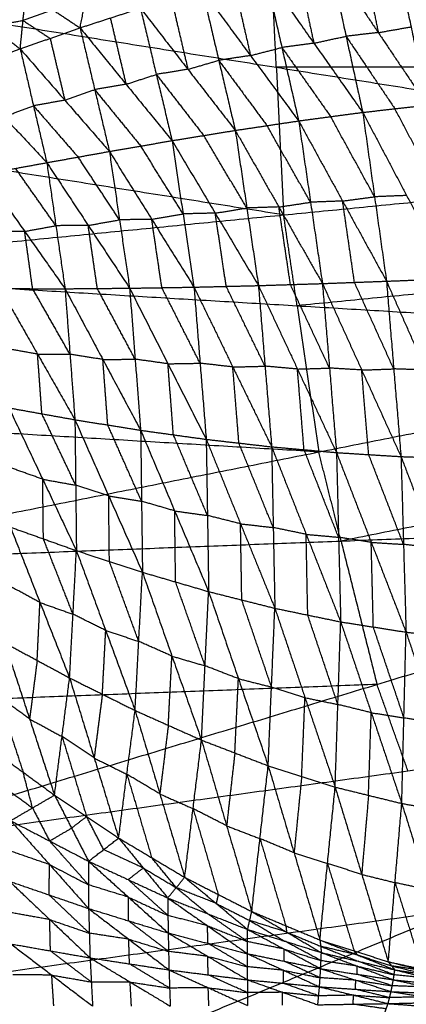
# Model space of a CAD drawing. Header units: millimetres. Extents: x -106 to 110, y -96 to 120.
# Tile 201 of 256: x -36.56 to -31.05, y -2.7 to 11.33. Entities that reach past the tile are written whole.
import ezdxf

# ---------------------------------------------------------------- set-up
doc = ezdxf.new("R2010")
doc.units = ezdxf.units.MM
doc.header["$MEASUREMENT"] = 0
doc.layers.add('Default', color=7, linetype='Continuous', true_color=0x000000)

msp = doc.modelspace()

# ---------------------------------------------------------------- linework, layer by layer
at = {"layer": 'Default'}
for points in [[(-31.682, 12.258, 0.039), (-31.567, 11.7, -0.413), (-31.452, 11.143, -0.864)], [(-31.216, 12.339, 0.037), (-30.986, 11.225, -0.865), (-30.757, 10.11, -1.768)], [(-31.216, 12.339, 0.037), (-30.523, 11.267, -0.887), (-29.83, 10.194, -1.811)], [(-32.606, 12.076, 0.042), (-32.488, 11.534, -0.396), (-32.37, 10.992, -0.834)], [(-32.148, 12.176, 0.04), (-31.912, 11.091, -0.836), (-31.675, 10.007, -1.712)], [(-32.148, 12.176, 0.04), (-31.452, 11.143, -0.864), (-30.757, 10.11, -1.768)], [(-41.102, 11.955, 3.809), (-32.905, 10.649, 3.779), (-24.707, 9.343, 3.749)], [(-33.065, 11.977, 0.043), (-32.826, 10.931, -0.799), (-32.587, 9.885, -1.642)], [(-33.065, 11.977, 0.043), (-32.37, 10.992, -0.834), (-31.675, 10.007, -1.712)], [(-32.905, 10.649, 3.779), (-32.937, 11.302, 3.779), (-32.969, 11.955, 3.779)], [(-35.701, 11.211, 0.054), (-35.635, 11.54, -0.217), (-35.568, 11.868, -0.487)], [(-33.512, 11.862, 0.045), (-33.393, 11.339, -0.376), (-33.273, 10.816, -0.798)], [(-36.554, 10.911, 0.057), (-36.513, 11.316, -0.269), (-36.472, 11.72, -0.595)], [(-36.472, 11.72, -0.595), (-36.087, 11.466, -0.271), (-35.701, 11.211, 0.054)], [(-33.96, 11.747, 0.047), (-33.725, 10.748, -0.756), (-33.49, 9.75, -1.558)], [(-33.96, 11.747, 0.047), (-33.273, 10.816, -0.798), (-32.587, 9.885, -1.642)], [(-37.395, 11.563, -0.709), (-36.974, 11.237, -0.326), (-36.554, 10.911, 0.057)], [(-34.4, 11.619, 0.048), (-34.282, 11.119, -0.353), (-34.165, 10.62, -0.754)], [(-36.087, 11.466, -0.271), (-36.3, 11.391, -0.27), (-36.513, 11.316, -0.269)], [(-35.701, 11.211, 0.054), (-35.27, 11.351, 0.052), (-34.84, 11.49, 0.05)], [(-34.84, 11.49, 0.05), (-34.615, 10.547, -0.706), (-34.39, 9.604, -1.462)], [(-34.84, 11.49, 0.05), (-34.165, 10.62, -0.754), (-33.49, 9.75, -1.558)], [(-36.974, 11.237, -0.326), (-36.744, 11.276, -0.297), (-36.513, 11.316, -0.269)], [(-36.513, 11.316, -0.269), (-36.32, 11.188, -0.107), (-36.127, 11.061, 0.055)], [(-35.27, 11.351, 0.052), (-35.158, 10.879, -0.326), (-35.046, 10.407, -0.704)], [(-31.452, 11.143, -0.864), (-31.219, 11.184, -0.865), (-30.986, 11.225, -0.865)], [(-36.554, 10.911, 0.057), (-36.127, 11.061, 0.055), (-35.701, 11.211, 0.054)], [(-35.701, 11.211, 0.054), (-35.492, 10.33, -0.651), (-35.283, 9.45, -1.356)], [(-35.701, 11.211, 0.054), (-35.046, 10.407, -0.704), (-34.39, 9.604, -1.462)], [(-32.37, 10.992, -0.834), (-32.141, 11.041, -0.835), (-31.912, 11.091, -0.836)], [(-31.452, 11.143, -0.864), (-31.682, 11.117, -0.85), (-31.912, 11.091, -0.836)], [(-31.912, 11.091, -0.836), (-31.564, 10.575, -1.288), (-31.216, 10.058, -1.74)], [(-36.127, 11.061, 0.055), (-36.023, 10.621, -0.297), (-35.918, 10.18, -0.65)], [(-32.37, 10.992, -0.834), (-32.598, 10.961, -0.817), (-32.826, 10.931, -0.799)], [(-37.394, 10.598, 0.061), (-36.974, 10.754, 0.059), (-36.554, 10.911, 0.057)], [(-36.554, 10.911, 0.057), (-36.364, 10.1, -0.593), (-36.175, 9.29, -1.244)], [(-36.554, 10.911, 0.057), (-35.918, 10.18, -0.65), (-35.283, 9.45, -1.356)], [(-33.273, 10.816, -0.798), (-33.499, 10.782, -0.777), (-33.725, 10.748, -0.756)], [(-33.273, 10.816, -0.798), (-33.049, 10.873, -0.798), (-32.826, 10.931, -0.799)], [(-32.826, 10.931, -0.799), (-32.478, 10.438, -1.238), (-32.131, 9.946, -1.677)], [(-34.165, 10.62, -0.754), (-33.945, 10.684, -0.755), (-33.725, 10.748, -0.756)], [(-33.725, 10.748, -0.756), (-33.381, 10.283, -1.178), (-33.038, 9.817, -1.6)], [(-37.394, 10.598, 0.061), (-36.785, 9.944, -0.591), (-36.175, 9.29, -1.244)], [(-35.046, 10.407, -0.704), (-34.83, 10.477, -0.705), (-34.615, 10.547, -0.706)], [(-34.165, 10.62, -0.754), (-34.39, 10.583, -0.73), (-34.615, 10.547, -0.706)], [(-34.615, 10.547, -0.706), (-34.277, 10.112, -1.108), (-33.94, 9.677, -1.51)], [(-24.772, 10.649, 3.749), (-28.838, 10.649, 3.764), (-32.905, 10.649, 3.779)], [(-32.905, 10.649, 3.779), (-32.853, 9.597, 3.779), (-32.801, 8.546, 3.779)], [(-35.046, 10.407, -0.704), (-35.269, 10.369, -0.678), (-35.492, 10.33, -0.651)], [(-35.918, 10.18, -0.65), (-35.705, 10.255, -0.65), (-35.492, 10.33, -0.651)], [(-35.492, 10.33, -0.651), (-35.164, 9.928, -1.03), (-34.836, 9.527, -1.409)], [(-36.785, 9.944, -0.591), (-36.574, 10.022, -0.592), (-36.364, 10.1, -0.593)], [(-35.918, 10.18, -0.65), (-36.141, 10.14, -0.621), (-36.364, 10.1, -0.593)], [(-36.364, 10.1, -0.593), (-36.047, 9.735, -0.947), (-35.729, 9.37, -1.3)], [(-31.675, 10.007, -1.712), (-31.216, 10.058, -1.74), (-30.757, 10.11, -1.768)], [(-32.587, 9.885, -1.642), (-32.131, 9.946, -1.677), (-31.675, 10.007, -1.712)], [(-31.675, 10.007, -1.712), (-31.506, 8.804, -2.191), (-31.336, 7.602, -2.67)], [(-31.675, 10.007, -1.712), (-31.049, 8.822, -2.231), (-30.423, 7.637, -2.751)], [(-30.59, 8.874, -2.259), (-30.903, 9.466, -2), (-31.216, 10.058, -1.74)], [(-32.801, 8.546, 3.779), (-36.9, 9.199, 3.794), (-40.998, 9.852, 3.809)], [(-33.49, 9.75, -1.558), (-33.038, 9.817, -1.6), (-32.587, 9.885, -1.642)], [(-32.587, 9.885, -1.642), (-32.417, 8.726, -2.104), (-32.248, 7.568, -2.566)], [(-32.587, 9.885, -1.642), (-31.961, 8.743, -2.156), (-31.336, 7.602, -2.67)], [(-31.506, 8.804, -2.191), (-31.818, 9.375, -1.934), (-32.131, 9.946, -1.677)], [(-34.39, 9.604, -1.462), (-33.94, 9.677, -1.51), (-33.49, 9.75, -1.558)], [(-33.49, 9.75, -1.558), (-33.325, 8.644, -2), (-33.16, 7.539, -2.441)], [(-33.49, 9.75, -1.558), (-32.869, 8.659, -2.062), (-32.248, 7.568, -2.566)], [(-32.417, 8.726, -2.104), (-32.728, 9.272, -1.852), (-33.038, 9.817, -1.6)], [(-35.283, 9.45, -1.356), (-34.836, 9.527, -1.409), (-34.39, 9.604, -1.462)], [(-34.39, 9.604, -1.462), (-34.234, 8.56, -1.88), (-34.078, 7.517, -2.297)], [(-34.39, 9.604, -1.462), (-33.775, 8.571, -1.952), (-33.16, 7.539, -2.441)], [(-33.325, 8.644, -2), (-33.632, 9.161, -1.755), (-33.94, 9.677, -1.51)], [(-36.175, 9.29, -1.244), (-35.729, 9.37, -1.3), (-35.283, 9.45, -1.356)], [(-35.283, 9.45, -1.356), (-35.139, 8.476, -1.747), (-34.995, 7.502, -2.138)], [(-35.283, 9.45, -1.356), (-34.68, 8.483, -1.827), (-34.078, 7.517, -2.297)], [(-34.234, 8.56, -1.88), (-34.535, 9.043, -1.644), (-34.836, 9.527, -1.409)], [(-40.895, 7.748, 3.809), (-32.801, 8.546, 3.779), (-24.707, 9.343, 3.749)], [(-37.065, 9.128, -1.126), (-36.62, 9.209, -1.185), (-36.175, 9.29, -1.244)], [(-36.175, 9.29, -1.244), (-36.045, 8.392, -1.605), (-35.915, 7.494, -1.967)], [(-36.175, 9.29, -1.244), (-35.585, 8.396, -1.691), (-34.995, 7.502, -2.138)], [(-35.139, 8.476, -1.747), (-35.434, 8.923, -1.523), (-35.729, 9.37, -1.3)], [(-37.065, 9.128, -1.126), (-36.49, 8.311, -1.547), (-35.915, 7.494, -1.967)], [(-36.045, 8.392, -1.605), (-36.333, 8.8, -1.395), (-36.62, 9.209, -1.185)], [(-32.869, 8.659, -2.062), (-32.643, 8.693, -2.083), (-32.417, 8.726, -2.104)], [(-31.961, 8.743, -2.156), (-32.189, 8.735, -2.13), (-32.417, 8.726, -2.104)], [(-31.961, 8.743, -2.156), (-31.733, 8.774, -2.173), (-31.506, 8.804, -2.191)], [(-31.792, 7.585, -2.618), (-31.876, 8.164, -2.387), (-31.961, 8.743, -2.156)], [(-31.049, 8.822, -2.231), (-31.278, 8.813, -2.211), (-31.506, 8.804, -2.191)], [(-34.68, 8.483, -1.827), (-34.457, 8.522, -1.853), (-34.234, 8.56, -1.88)], [(-33.775, 8.571, -1.952), (-34.004, 8.566, -1.916), (-34.234, 8.56, -1.88)], [(-33.775, 8.571, -1.952), (-33.55, 8.608, -1.976), (-33.325, 8.644, -2)], [(-33.619, 7.528, -2.369), (-33.697, 8.05, -2.16), (-33.775, 8.571, -1.952)], [(-32.869, 8.659, -2.062), (-33.097, 8.652, -2.031), (-33.325, 8.644, -2)], [(-32.704, 7.554, -2.504), (-32.786, 8.106, -2.283), (-32.869, 8.659, -2.062)], [(-35.585, 8.396, -1.691), (-35.362, 8.436, -1.719), (-35.139, 8.476, -1.747)], [(-34.68, 8.483, -1.827), (-34.91, 8.479, -1.787), (-35.139, 8.476, -1.747)], [(-34.536, 7.509, -2.217), (-34.608, 7.996, -2.022), (-34.68, 8.483, -1.827)], [(-32.609, 7.252, 3.779), (-32.705, 7.899, 3.779), (-32.801, 8.546, 3.779)], [(-36.49, 8.311, -1.547), (-36.721, 8.312, -1.502), (-36.952, 8.312, -1.457)], [(-36.49, 8.311, -1.547), (-36.268, 8.352, -1.576), (-36.045, 8.392, -1.605)], [(-36.377, 7.495, -1.878), (-36.433, 7.903, -1.712), (-36.49, 8.311, -1.547)], [(-35.585, 8.396, -1.691), (-35.815, 8.394, -1.648), (-36.045, 8.392, -1.605)], [(-35.455, 7.498, -2.052), (-35.52, 7.947, -1.871), (-35.585, 8.396, -1.691)], [(-24.515, 8.049, 3.749), (-28.562, 7.65, 3.764), (-32.609, 7.252, 3.779)], [(-40.895, 7.748, 3.809), (-32.609, 7.252, 3.779), (-24.324, 6.755, 3.749)], [(-32.248, 7.568, -2.566), (-31.792, 7.585, -2.618), (-31.336, 7.602, -2.67)], [(-31.233, 6.352, -2.791), (-31.512, 6.969, -2.704), (-31.792, 7.585, -2.618)], [(-31.336, 7.602, -2.67), (-30.88, 7.619, -2.71), (-30.423, 7.637, -2.751)], [(-31.336, 7.602, -2.67), (-31.233, 6.352, -2.791), (-31.129, 5.103, -2.912)], [(-31.336, 7.602, -2.67), (-30.776, 6.336, -2.833), (-30.216, 5.07, -2.997)], [(-36.838, 7.496, -1.789), (-36.377, 7.495, -1.878), (-35.915, 7.494, -1.967)], [(-36.838, 7.496, -1.789), (-36.306, 6.562, -1.97), (-35.774, 5.628, -2.152)], [(-35.845, 6.561, -2.06), (-36.111, 7.028, -1.969), (-36.377, 7.495, -1.878)], [(-35.915, 7.494, -1.967), (-35.455, 7.498, -2.052), (-34.995, 7.502, -2.138)], [(-35.915, 7.494, -1.967), (-35.845, 6.561, -2.06), (-35.774, 5.628, -2.152)], [(-35.915, 7.494, -1.967), (-35.376, 6.486, -2.153), (-34.838, 5.478, -2.338)], [(-34.916, 6.49, -2.238), (-35.186, 6.994, -2.145), (-35.455, 7.498, -2.052)], [(-34.995, 7.502, -2.138), (-34.536, 7.509, -2.217), (-34.078, 7.517, -2.297)], [(-34.995, 7.502, -2.138), (-34.916, 6.49, -2.238), (-34.838, 5.478, -2.338)], [(-34.995, 7.502, -2.138), (-34.449, 6.425, -2.324), (-33.904, 5.349, -2.511)], [(-33.991, 6.433, -2.404), (-34.263, 6.971, -2.311), (-34.536, 7.509, -2.217)], [(-34.078, 7.517, -2.297), (-33.619, 7.528, -2.369), (-33.16, 7.539, -2.441)], [(-34.078, 7.517, -2.297), (-33.991, 6.433, -2.404), (-33.904, 5.349, -2.511)], [(-34.078, 7.517, -2.297), (-33.525, 6.379, -2.482), (-32.972, 5.242, -2.667)], [(-33.066, 6.391, -2.554), (-33.343, 6.959, -2.462), (-33.619, 7.528, -2.369)], [(-33.16, 7.539, -2.441), (-32.704, 7.554, -2.504), (-32.248, 7.568, -2.566)], [(-33.16, 7.539, -2.441), (-33.066, 6.391, -2.554), (-32.972, 5.242, -2.667)], [(-33.16, 7.539, -2.441), (-32.604, 6.35, -2.621), (-32.048, 5.16, -2.801)], [(-32.148, 6.364, -2.684), (-32.426, 6.959, -2.594), (-32.704, 7.554, -2.504)], [(-32.248, 7.568, -2.566), (-32.148, 6.364, -2.684), (-32.048, 5.16, -2.801)], [(-32.248, 7.568, -2.566), (-31.689, 6.336, -2.739), (-31.129, 5.103, -2.912)], [(-32.609, 7.252, 3.779), (-32.455, 6.21, 3.779), (-32.3, 5.169, 3.779)], [(-40.277, 3.582, 3.809), (-32.3, 5.169, 3.779), (-24.324, 6.755, 3.749)], [(-36.306, 6.562, -1.97), (-36.541, 6.604, -1.922), (-36.776, 6.646, -1.873)], [(-36.244, 5.712, -2.055), (-36.275, 6.137, -2.013), (-36.306, 6.562, -1.97)], [(-36.306, 6.562, -1.97), (-36.075, 6.562, -2.015), (-35.845, 6.561, -2.06)], [(-35.376, 6.486, -2.153), (-35.61, 6.524, -2.106), (-35.845, 6.561, -2.06)], [(-35.376, 6.486, -2.153), (-35.146, 6.488, -2.195), (-34.916, 6.49, -2.238)], [(-35.306, 5.553, -2.245), (-35.341, 6.02, -2.199), (-35.376, 6.486, -2.153)], [(-34.449, 6.425, -2.324), (-34.683, 6.458, -2.281), (-34.916, 6.49, -2.238)], [(-34.449, 6.425, -2.324), (-34.22, 6.429, -2.364), (-33.991, 6.433, -2.404)], [(-34.371, 5.413, -2.425), (-34.41, 5.919, -2.374), (-34.449, 6.425, -2.324)], [(-33.525, 6.379, -2.482), (-33.758, 6.406, -2.443), (-33.991, 6.433, -2.404)], [(-33.525, 6.379, -2.482), (-33.296, 6.385, -2.518), (-33.066, 6.391, -2.554)], [(-33.438, 5.295, -2.589), (-33.481, 5.837, -2.536), (-33.525, 6.379, -2.482)], [(-32.604, 6.35, -2.621), (-32.835, 6.37, -2.588), (-33.066, 6.391, -2.554)], [(-32.604, 6.35, -2.621), (-32.376, 6.357, -2.653), (-32.148, 6.364, -2.684)], [(-32.51, 5.201, -2.734), (-32.557, 5.775, -2.678), (-32.604, 6.35, -2.621)], [(-31.689, 6.336, -2.739), (-31.918, 6.35, -2.711), (-32.148, 6.364, -2.684)], [(-31.689, 6.336, -2.739), (-31.461, 6.344, -2.765), (-31.233, 6.352, -2.791)], [(-31.589, 5.131, -2.857), (-31.639, 5.733, -2.798), (-31.689, 6.336, -2.739)], [(-30.776, 6.336, -2.833), (-31.004, 6.344, -2.812), (-31.233, 6.352, -2.791)], [(-36.714, 5.797, -1.958), (-36.244, 5.712, -2.055), (-35.774, 5.628, -2.152)], [(-36.714, 5.797, -1.958), (-36.233, 4.78, -1.941), (-35.753, 3.763, -1.924)], [(-32.3, 5.169, 3.779), (-36.443, 5.417, 3.794), (-40.586, 5.665, 3.809)], [(-35.763, 4.696, -2.038), (-36.004, 5.204, -2.047), (-36.244, 5.712, -2.055)], [(-35.774, 5.628, -2.152), (-35.763, 4.696, -2.038), (-35.753, 3.763, -1.924)], [(-35.774, 5.628, -2.152), (-35.306, 5.553, -2.245), (-34.838, 5.478, -2.338)], [(-35.774, 5.628, -2.152), (-35.293, 4.542, -2.122), (-34.812, 3.455, -2.092)], [(-34.825, 4.467, -2.215), (-35.065, 5.01, -2.23), (-35.306, 5.553, -2.245)], [(-34.838, 5.478, -2.338), (-34.825, 4.467, -2.215), (-34.812, 3.455, -2.092)], [(-34.838, 5.478, -2.338), (-34.371, 5.413, -2.425), (-33.904, 5.349, -2.511)], [(-34.838, 5.478, -2.338), (-34.353, 4.329, -2.293), (-33.869, 3.179, -2.248)], [(-24.006, 5.487, 3.749), (-27.994, 4.693, 3.764), (-31.983, 3.9, 3.779)], [(-33.886, 4.264, -2.38), (-34.128, 4.839, -2.402), (-34.371, 5.413, -2.425)], [(-33.904, 5.349, -2.511), (-33.886, 4.264, -2.38), (-33.869, 3.179, -2.248)], [(-33.904, 5.349, -2.511), (-33.438, 5.295, -2.589), (-32.972, 5.242, -2.667)], [(-33.904, 5.349, -2.511), (-33.415, 4.145, -2.45), (-32.926, 2.942, -2.389)], [(-32.949, 4.092, -2.528), (-33.194, 4.694, -2.559), (-33.438, 5.295, -2.589)], [(-32.972, 5.242, -2.667), (-32.949, 4.092, -2.528), (-32.926, 2.942, -2.389)], [(-32.972, 5.242, -2.667), (-32.51, 5.201, -2.734), (-32.048, 5.16, -2.801)], [(-32.972, 5.242, -2.667), (-32.48, 3.995, -2.589), (-31.988, 2.748, -2.511)], [(-32.018, 3.954, -2.656), (-32.264, 4.577, -2.695), (-32.51, 5.201, -2.734)], [(-31.983, 3.9, 3.779), (-32.141, 4.534, 3.779), (-32.3, 5.169, 3.779)], [(-32.048, 5.16, -2.801), (-32.018, 3.954, -2.656), (-31.988, 2.748, -2.511)], [(-32.048, 5.16, -2.801), (-31.589, 5.131, -2.857), (-31.129, 5.103, -2.912)], [(-32.048, 5.16, -2.801), (-31.553, 3.881, -2.707), (-31.057, 2.602, -2.612)], [(-31.093, 3.852, -2.762), (-31.341, 4.492, -2.809), (-31.589, 5.131, -2.857)], [(-31.129, 5.103, -2.912), (-31.093, 3.852, -2.762), (-31.057, 2.602, -2.612)], [(-31.129, 5.103, -2.912), (-30.673, 5.087, -2.954), (-30.216, 5.07, -2.997)], [(-31.129, 5.103, -2.912), (-30.632, 3.803, -2.801), (-30.134, 2.503, -2.69)], [(-36.233, 4.78, -1.941), (-36.469, 4.864, -1.898), (-36.704, 4.948, -1.854)], [(-36.223, 3.931, -1.837), (-36.228, 4.355, -1.889), (-36.233, 4.78, -1.941)], [(-36.233, 4.78, -1.941), (-35.998, 4.738, -1.99), (-35.763, 4.696, -2.038)], [(-35.293, 4.542, -2.122), (-35.528, 4.619, -2.08), (-35.763, 4.696, -2.038)], [(-35.283, 3.609, -2.008), (-35.288, 4.075, -2.065), (-35.293, 4.542, -2.122)], [(-35.293, 4.542, -2.122), (-35.059, 4.504, -2.169), (-34.825, 4.467, -2.215)], [(-34.353, 4.329, -2.293), (-34.589, 4.398, -2.254), (-34.825, 4.467, -2.215)], [(-40.277, 3.582, 3.809), (-31.983, 3.9, 3.779), (-23.688, 4.218, 3.749)], [(-39.254, -0.504, 3.809), (-31.471, 1.857, 3.779), (-23.688, 4.218, 3.749)], [(-34.34, 3.317, -2.17), (-34.347, 3.823, -2.232), (-34.353, 4.329, -2.293)], [(-34.353, 4.329, -2.293), (-34.12, 4.296, -2.336), (-33.886, 4.264, -2.38)], [(-33.415, 4.145, -2.45), (-33.651, 4.205, -2.415), (-33.886, 4.264, -2.38)], [(-36.693, 4.098, -1.749), (-36.272, 3.024, -1.477), (-35.85, 1.95, -1.204)], [(-36.693, 4.098, -1.749), (-36.223, 3.931, -1.837), (-35.753, 3.763, -1.924)], [(-33.397, 3.061, -2.319), (-33.406, 3.603, -2.385), (-33.415, 4.145, -2.45)], [(-33.415, 4.145, -2.45), (-33.182, 4.119, -2.489), (-32.949, 4.092, -2.528)], [(-32.48, 3.995, -2.589), (-32.715, 4.044, -2.559), (-32.949, 4.092, -2.528)], [(-35.801, 2.857, -1.564), (-36.012, 3.394, -1.701), (-36.223, 3.931, -1.837)], [(-32.457, 2.845, -2.45), (-32.469, 3.42, -2.52), (-32.48, 3.995, -2.589)], [(-32.48, 3.995, -2.589), (-32.249, 3.975, -2.623), (-32.018, 3.954, -2.656)], [(-31.553, 3.881, -2.707), (-31.785, 3.917, -2.682), (-32.018, 3.954, -2.656)], [(-31.983, 3.9, 3.779), (-31.727, 2.878, 3.779), (-31.471, 1.857, 3.779)], [(-31.523, 2.675, -2.562), (-31.538, 3.278, -2.634), (-31.553, 3.881, -2.707)], [(-31.553, 3.881, -2.707), (-31.323, 3.867, -2.734), (-31.093, 3.852, -2.762)], [(-30.632, 3.803, -2.801), (-30.863, 3.828, -2.781), (-31.093, 3.852, -2.762)], [(-35.85, 1.95, -1.204), (-35.801, 2.857, -1.564), (-35.753, 3.763, -1.924)], [(-35.753, 3.763, -1.924), (-35.335, 2.625, -1.619), (-34.917, 1.486, -1.314)], [(-35.753, 3.763, -1.924), (-35.283, 3.609, -2.008), (-34.812, 3.455, -2.092)], [(-34.865, 2.47, -1.703), (-35.074, 3.04, -1.856), (-35.283, 3.609, -2.008)], [(-34.917, 1.486, -1.314), (-34.865, 2.47, -1.703), (-34.812, 3.455, -2.092)], [(-34.812, 3.455, -2.092), (-34.392, 2.26, -1.754), (-33.971, 1.064, -1.416)], [(-34.812, 3.455, -2.092), (-34.34, 3.317, -2.17), (-33.869, 3.179, -2.248)], [(-36.272, 3.024, -1.477), (-36.503, 3.149, -1.448), (-36.734, 3.274, -1.42)], [(-33.92, 2.122, -1.832), (-34.13, 2.719, -2.001), (-34.34, 3.317, -2.17)], [(-33.971, 1.064, -1.416), (-33.92, 2.122, -1.832), (-33.869, 3.179, -2.248)], [(-33.869, 3.179, -2.248), (-33.445, 1.939, -1.879), (-33.021, 0.698, -1.509)], [(-33.869, 3.179, -2.248), (-33.397, 3.061, -2.319), (-32.926, 2.942, -2.389)], [(-36.312, 2.2, -1.147), (-36.292, 2.612, -1.312), (-36.272, 3.024, -1.477)], [(-36.272, 3.024, -1.477), (-36.037, 2.94, -1.521), (-35.801, 2.857, -1.564)], [(-32.974, 1.82, -1.949), (-33.185, 2.44, -2.134), (-33.397, 3.061, -2.319)], [(-35.335, 2.625, -1.619), (-35.568, 2.741, -1.592), (-35.801, 2.857, -1.564)], [(-33.021, 0.698, -1.509), (-32.974, 1.82, -1.949), (-32.926, 2.942, -2.389)], [(-32.926, 2.942, -2.389), (-32.497, 1.668, -1.99), (-32.067, 0.394, -1.59)], [(-32.926, 2.942, -2.389), (-32.457, 2.845, -2.45), (-31.988, 2.748, -2.511)], [(-32.028, 1.571, -2.051), (-32.243, 2.208, -2.251), (-32.457, 2.845, -2.45)], [(-32.067, 0.394, -1.59), (-32.028, 1.571, -2.051), (-31.988, 2.748, -2.511)], [(-31.988, 2.748, -2.511), (-31.553, 1.454, -2.084), (-31.118, 0.161, -1.658)], [(-31.988, 2.748, -2.511), (-31.523, 2.675, -2.562), (-31.057, 2.602, -2.612)], [(-31.087, 1.381, -2.135), (-31.305, 2.028, -2.348), (-31.523, 2.675, -2.562)], [(-35.383, 1.718, -1.259), (-35.359, 2.171, -1.439), (-35.335, 2.625, -1.619)], [(-35.335, 2.625, -1.619), (-35.1, 2.547, -1.661), (-34.865, 2.47, -1.703)], [(-31.118, 0.161, -1.658), (-31.087, 1.381, -2.135), (-31.057, 2.602, -2.612)], [(-31.057, 2.602, -2.612), (-30.618, 1.301, -2.161), (-30.178, 0, -1.711)], [(-31.057, 2.602, -2.612), (-30.596, 2.552, -2.651), (-30.134, 2.503, -2.69)], [(-36.775, 2.449, -1.09), (-36.42, 1.365, -0.514), (-36.065, 0.28, 0.062)], [(-36.775, 2.449, -1.09), (-36.312, 2.2, -1.147), (-35.85, 1.95, -1.204)], [(-34.392, 2.26, -1.754), (-34.628, 2.365, -1.728), (-34.865, 2.47, -1.703)], [(-34.444, 1.275, -1.365), (-34.418, 1.767, -1.56), (-34.392, 2.26, -1.754)], [(-34.392, 2.26, -1.754), (-34.156, 2.191, -1.793), (-33.92, 2.122, -1.832)], [(-36.312, 2.2, -1.147), (-36.366, 1.782, -0.831), (-36.42, 1.365, -0.514)], [(-33.445, 1.939, -1.879), (-33.682, 2.03, -1.855), (-33.92, 2.122, -1.832)], [(-31.471, 1.857, 3.779), (-35.618, 1.698, 3.794), (-39.765, 1.539, 3.809)], [(-36.065, 0.28, 0.062), (-35.958, 1.115, -0.571), (-35.85, 1.95, -1.204)], [(-35.85, 1.95, -1.204), (-35.5, 0.809, -0.573), (-35.151, -0.331, 0.059)], [(-35.85, 1.95, -1.204), (-35.383, 1.718, -1.259), (-34.917, 1.486, -1.314)], [(-33.496, 0.881, -1.463), (-33.47, 1.41, -1.671), (-33.445, 1.939, -1.879)], [(-33.445, 1.939, -1.879), (-33.209, 1.879, -1.914), (-32.974, 1.82, -1.949)], [(-31.03, 0.625, 3.779), (-31.251, 1.241, 3.779), (-31.471, 1.857, 3.779)], [(-39.254, -0.504, 3.809), (-31.03, 0.625, 3.779), (-22.807, 1.755, 3.749)], [(-37.835, -4.47, 3.809), (-30.321, -1.357, 3.779), (-22.807, 1.755, 3.749)], [(-36.867, 1.691, -0.513), (-36.689, 1.148, -0.225), (-36.512, 0.606, 0.063)], [(-36.42, 1.365, -0.514), (-36.643, 1.528, -0.513), (-36.867, 1.691, -0.513)], [(-35.383, 1.718, -1.259), (-35.442, 1.264, -0.916), (-35.5, 0.809, -0.573)], [(-32.497, 1.668, -1.99), (-32.735, 1.744, -1.97), (-32.974, 1.82, -1.949)], [(-32.544, 0.546, -1.55), (-32.52, 1.107, -1.77), (-32.497, 1.668, -1.99)], [(-32.497, 1.668, -1.99), (-32.262, 1.62, -2.02), (-32.028, 1.571, -2.051)], [(-31.553, 1.454, -2.084), (-31.79, 1.513, -2.068), (-32.028, 1.571, -2.051)], [(-35.151, -0.331, 0.059), (-35.034, 0.577, -0.628), (-34.917, 1.486, -1.314)], [(-34.917, 1.486, -1.314), (-34.564, 0.297, -0.629), (-34.21, -0.891, 0.056)], [(-34.917, 1.486, -1.314), (-34.444, 1.275, -1.365), (-33.971, 1.064, -1.416)], [(-31.592, 0.277, -1.624), (-31.573, 0.866, -1.854), (-31.553, 1.454, -2.084)], [(-31.553, 1.454, -2.084), (-31.32, 1.418, -2.11), (-31.087, 1.381, -2.135)], [(-36.42, 1.365, -0.514), (-36.189, 1.24, -0.543), (-35.958, 1.115, -0.571)], [(-34.444, 1.275, -1.365), (-34.504, 0.786, -0.997), (-34.564, 0.297, -0.629)], [(-30.618, 1.301, -2.161), (-30.853, 1.341, -2.148), (-31.087, 1.381, -2.135)], [(-35.958, 1.115, -0.571), (-35.783, 0.545, -0.256), (-35.608, -0.026, 0.06)], [(-35.5, 0.809, -0.573), (-35.729, 0.962, -0.572), (-35.958, 1.115, -0.571)], [(-34.21, -0.891, 0.056), (-34.091, 0.087, -0.68), (-33.971, 1.064, -1.416)], [(-33.971, 1.064, -1.416), (-33.613, -0.157, -0.682), (-33.255, -1.378, 0.053)], [(-33.971, 1.064, -1.416), (-33.496, 0.881, -1.463), (-33.021, 0.698, -1.509)], [(-36.958, 0.932, 0.065), (-36.512, 0.606, 0.063), (-36.065, 0.28, 0.062)], [(-33.496, 0.881, -1.463), (-33.555, 0.362, -1.072), (-33.613, -0.157, -0.682)], [(-35.5, 0.809, -0.573), (-35.267, 0.693, -0.6), (-35.034, 0.577, -0.628)], [(-36.378, 0.098, -0.276), (-36.445, 0.352, -0.106), (-36.512, 0.606, 0.063)], [(-35.034, 0.577, -0.628), (-34.857, -0.017, -0.285), (-34.681, -0.611, 0.057)], [(-34.564, 0.297, -0.629), (-34.799, 0.437, -0.628), (-35.034, 0.577, -0.628)], [(-33.255, -1.378, 0.053), (-33.138, -0.34, -0.728), (-33.021, 0.698, -1.509)], [(-33.021, 0.698, -1.509), (-32.652, -0.543, -0.73), (-32.284, -1.784, 0.05)], [(-33.021, 0.698, -1.509), (-32.544, 0.546, -1.55), (-32.067, 0.394, -1.59)], [(-36.825, 0.424, -0.275), (-36.601, 0.261, -0.276), (-36.378, 0.098, -0.276)], [(-32.544, 0.546, -1.55), (-32.598, 0.002, -1.14), (-32.652, -0.543, -0.73)], [(-34.564, 0.297, -0.629), (-34.327, 0.192, -0.655), (-34.091, 0.087, -0.68)], [(-32.284, -1.784, 0.05), (-32.176, -0.695, -0.77), (-32.067, 0.394, -1.59)], [(-32.067, 0.394, -1.59), (-31.689, -0.85, -0.772), (-31.31, -2.094, 0.047)], [(-32.067, 0.394, -1.59), (-31.592, 0.277, -1.624), (-31.118, 0.161, -1.658)], [(-36.691, -0.084, -0.615), (-36.378, 0.098, -0.276), (-36.065, 0.28, 0.062)], [(-36.065, 0.28, 0.062), (-35.822, -0.191, -0.211), (-35.58, -0.662, -0.484)], [(-36.065, 0.28, 0.062), (-35.608, -0.026, 0.06), (-35.151, -0.331, 0.059)], [(-31.592, 0.277, -1.624), (-31.64, -0.286, -1.198), (-31.689, -0.85, -0.772)], [(-31.31, -2.094, 0.047), (-31.214, -0.967, -0.806), (-31.118, 0.161, -1.658)], [(-31.118, 0.161, -1.658), (-30.732, -1.072, -0.807), (-30.346, -2.304, 0.044)], [(-31.118, 0.161, -1.658), (-30.648, 0.081, -1.684), (-30.178, 0, -1.711)], [(-36.378, 0.098, -0.276), (-36.257, -0.138, -0.413), (-36.135, -0.373, -0.549)], [(-34.091, 0.087, -0.68), (-33.912, -0.524, -0.313), (-33.733, -1.135, 0.054)], [(-33.613, -0.157, -0.682), (-33.852, -0.035, -0.681), (-34.091, 0.087, -0.68)], [(-36.691, -0.084, -0.615), (-36.135, -0.373, -0.549), (-35.58, -0.662, -0.484)], [(-36.691, -0.084, -0.615), (-36.135, -0.71, -0.705), (-35.579, -1.336, -0.795)], [(-35.608, -0.026, 0.06), (-35.715, -0.108, -0.075), (-35.822, -0.191, -0.211)], [(-35.365, -0.497, -0.212), (-35.487, -0.261, -0.076), (-35.608, -0.026, 0.06)], [(-36.135, -0.373, -0.549), (-35.979, -0.282, -0.38), (-35.822, -0.191, -0.211)], [(-33.613, -0.157, -0.682), (-33.376, -0.249, -0.705), (-33.138, -0.34, -0.728)], [(-35.579, -0.999, -0.639), (-35.857, -0.686, -0.594), (-36.135, -0.373, -0.549)], [(-35.58, -0.662, -0.484), (-35.365, -0.497, -0.212), (-35.151, -0.331, 0.059)], [(-35.151, -0.331, 0.059), (-34.801, -0.758, -0.151), (-34.452, -1.185, -0.361)], [(-35.151, -0.331, 0.059), (-34.681, -0.611, 0.057), (-34.21, -0.891, 0.056)], [(-33.138, -0.34, -0.728), (-32.954, -0.961, -0.339), (-32.77, -1.581, 0.051)], [(-32.652, -0.543, -0.73), (-32.895, -0.441, -0.729), (-33.138, -0.34, -0.728)], [(-36.135, -0.71, -0.705), (-36.417, -0.613, -0.756), (-36.699, -0.515, -0.808)], [(-34.801, -0.758, -0.151), (-35.083, -0.628, -0.182), (-35.365, -0.497, -0.212)], [(-32.652, -0.543, -0.73), (-32.414, -0.619, -0.75), (-32.176, -0.695, -0.77)], [(-37.835, -4.47, 3.809), (-29.762, -2.54, 3.779), (-21.688, -0.61, 3.749)], [(-36.034, -8.277, 3.809), (-28.861, -4.444, 3.779), (-21.688, -0.61, 3.749)], [(-35.58, -0.662, -0.484), (-35.579, -0.999, -0.639), (-35.579, -1.336, -0.795)], [(-35.58, -0.662, -0.484), (-35.016, -0.924, -0.422), (-34.452, -1.185, -0.361)], [(-35.58, -0.662, -0.484), (-35.013, -1.173, -0.543), (-34.446, -1.684, -0.602)], [(-34.331, -1.038, -0.153), (-34.506, -0.825, -0.048), (-34.681, -0.611, 0.057)], [(-32.176, -0.695, -0.77), (-31.986, -1.317, -0.361), (-31.797, -1.939, 0.048)], [(-31.689, -0.85, -0.772), (-31.932, -0.772, -0.771), (-32.176, -0.695, -0.77)], [(-36.143, -1.141, -0.898), (-36.139, -0.926, -0.802), (-36.135, -0.71, -0.705)], [(-36.135, -0.71, -0.705), (-35.857, -0.855, -0.672), (-35.579, -0.999, -0.639)], [(-35.016, -0.924, -0.422), (-34.909, -0.841, -0.287), (-34.801, -0.758, -0.151)], [(-34.801, -0.758, -0.151), (-34.566, -0.898, -0.152), (-34.331, -1.038, -0.153)], [(-36.707, -0.947, -1.001), (-36.143, -1.141, -0.898), (-35.579, -1.336, -0.795)], [(-36.707, -0.947, -1.001), (-36.133, -1.493, -0.937), (-35.559, -2.038, -0.873)], [(-34.449, -1.434, -0.482), (-34.733, -1.179, -0.452), (-35.016, -0.924, -0.422)], [(-34.452, -1.185, -0.361), (-34.331, -1.038, -0.153), (-34.21, -0.891, 0.056)], [(-34.21, -0.891, 0.056), (-33.762, -1.263, -0.098), (-33.314, -1.634, -0.252)], [(-34.21, -0.891, 0.056), (-33.733, -1.135, 0.054), (-33.255, -1.378, 0.053)], [(-31.689, -0.85, -0.772), (-31.451, -0.908, -0.789), (-31.214, -0.967, -0.806)], [(-31.214, -0.967, -0.806), (-31.021, -1.583, -0.38), (-30.828, -2.199, 0.045)], [(-30.732, -1.072, -0.807), (-30.973, -1.019, -0.806), (-31.214, -0.967, -0.806)], [(-35.013, -1.173, -0.543), (-35.296, -1.086, -0.591), (-35.579, -0.999, -0.639)], [(-34.331, -1.038, -0.153), (-34.107, -1.224, -0.23), (-33.883, -1.41, -0.307)], [(-33.762, -1.263, -0.098), (-34.046, -1.15, -0.125), (-34.331, -1.038, -0.153)], [(-35.569, -1.687, -0.834), (-35.856, -1.414, -0.866), (-36.143, -1.141, -0.898)], [(-35.012, -1.51, -0.699), (-35.013, -1.341, -0.621), (-35.013, -1.173, -0.543)], [(-35.013, -1.173, -0.543), (-34.731, -1.304, -0.512), (-34.449, -1.434, -0.482)], [(-34.452, -1.185, -0.361), (-34.449, -1.434, -0.482), (-34.446, -1.684, -0.602)], [(-34.452, -1.185, -0.361), (-33.884, -1.582, -0.396), (-33.316, -1.979, -0.43)], [(-34.452, -1.185, -0.361), (-33.883, -1.41, -0.307), (-33.314, -1.634, -0.252)], [(-33.733, -1.135, 0.054), (-33.747, -1.199, -0.022), (-33.762, -1.263, -0.098)], [(-30.321, -1.357, 3.779), (-34.432, -1.922, 3.794), (-38.544, -2.487, 3.809)], [(-36.133, -1.493, -0.937), (-36.415, -1.443, -0.994), (-36.697, -1.393, -1.051)], [(-35.579, -1.336, -0.795), (-35.569, -1.687, -0.834), (-35.559, -2.038, -0.873)], [(-35.579, -1.336, -0.795), (-35.012, -1.51, -0.699), (-34.446, -1.684, -0.602)], [(-35.579, -1.336, -0.795), (-35.007, -1.773, -0.728), (-34.434, -2.21, -0.66)], [(-33.762, -1.263, -0.098), (-33.523, -1.385, -0.099), (-33.284, -1.506, -0.1)], [(-33.314, -1.634, -0.252), (-33.284, -1.506, -0.1), (-33.255, -1.378, 0.053)], [(-33.255, -1.378, 0.053), (-32.77, -1.581, 0.051), (-32.284, -1.784, 0.05)], [(-33.255, -1.378, 0.053), (-32.759, -1.671, -0.057), (-32.263, -1.964, -0.167)], [(-36.123, -1.939, -0.986), (-36.128, -1.716, -0.962), (-36.133, -1.493, -0.937)], [(-36.133, -1.493, -0.937), (-35.851, -1.59, -0.886), (-35.569, -1.687, -0.834)], [(-34.44, -1.947, -0.631), (-34.726, -1.729, -0.665), (-35.012, -1.51, -0.699)], [(-33.884, -1.582, -0.396), (-34.167, -1.508, -0.439), (-34.449, -1.434, -0.482)], [(-33.315, -1.807, -0.341), (-33.599, -1.608, -0.324), (-33.883, -1.41, -0.307)], [(-33.284, -1.506, -0.1), (-33.036, -1.653, -0.155), (-32.788, -1.799, -0.21)], [(-32.759, -1.671, -0.057), (-33.022, -1.589, -0.079), (-33.284, -1.506, -0.1)], [(-33.881, -1.831, -0.516), (-33.883, -1.707, -0.456), (-33.884, -1.582, -0.396)], [(-33.884, -1.582, -0.396), (-33.599, -1.694, -0.368), (-33.315, -1.807, -0.341)], [(-33.316, -1.979, -0.43), (-33.315, -1.807, -0.341), (-33.314, -1.634, -0.252)], [(-33.314, -1.634, -0.252), (-32.793, -1.914, -0.274), (-32.273, -2.193, -0.295)], [(-33.314, -1.634, -0.252), (-32.788, -1.799, -0.21), (-32.263, -1.964, -0.167)], [(-32.77, -1.581, 0.051), (-32.764, -1.626, -0.003), (-32.759, -1.671, -0.057)], [(-32.759, -1.671, -0.057), (-32.516, -1.772, -0.058), (-32.273, -1.874, -0.059)], [(-35.007, -1.773, -0.728), (-35.288, -1.73, -0.781), (-35.569, -1.687, -0.834)], [(-34.997, -2.124, -0.766), (-35.002, -1.949, -0.747), (-35.007, -1.773, -0.728)], [(-35.007, -1.773, -0.728), (-34.723, -1.86, -0.679), (-34.44, -1.947, -0.631)], [(-34.446, -1.684, -0.602), (-34.44, -1.947, -0.631), (-34.434, -2.21, -0.66)], [(-34.446, -1.684, -0.602), (-33.882, -2.017, -0.536), (-33.317, -2.351, -0.47)], [(-34.446, -1.684, -0.602), (-33.881, -1.831, -0.516), (-33.316, -1.979, -0.43)], [(-32.793, -1.914, -0.274), (-33.054, -1.86, -0.307), (-33.315, -1.807, -0.341)], [(-32.268, -2.078, -0.231), (-32.528, -1.939, -0.221), (-32.788, -1.799, -0.21)], [(-32.284, -1.784, 0.05), (-32.273, -1.874, -0.059), (-32.263, -1.964, -0.167)], [(-32.284, -1.784, 0.05), (-31.797, -1.939, 0.048), (-31.31, -2.094, 0.047)], [(-32.284, -1.784, 0.05), (-31.75, -1.997, -0.025), (-31.217, -2.209, -0.1)], [(-36.686, -1.84, -1.1), (-36.123, -1.939, -0.986), (-35.559, -2.038, -0.873)], [(-36.686, -1.84, -1.1), (-36.104, -2.284, -0.936), (-35.522, -2.727, -0.773)], [(-35.54, -2.383, -0.823), (-35.832, -2.161, -0.905), (-36.123, -1.939, -0.986)], [(-33.882, -2.017, -0.536), (-34.161, -1.982, -0.584), (-34.44, -1.947, -0.631)], [(-33.317, -2.165, -0.45), (-33.599, -1.998, -0.483), (-33.881, -1.831, -0.516)], [(-32.795, -2.086, -0.363), (-32.794, -2, -0.318), (-32.793, -1.914, -0.274)], [(-32.793, -1.914, -0.274), (-32.531, -1.996, -0.253), (-32.268, -2.078, -0.231)], [(-32.273, -1.874, -0.059), (-32.007, -1.98, -0.096), (-31.74, -2.087, -0.134)], [(-31.75, -1.997, -0.025), (-32.012, -1.935, -0.042), (-32.273, -1.874, -0.059)], [(-31.797, -1.939, 0.048), (-31.774, -1.968, 0.011), (-31.75, -1.997, -0.025)], [(-35.559, -2.038, -0.873), (-35.54, -2.383, -0.823), (-35.522, -2.727, -0.773)], [(-35.559, -2.038, -0.873), (-34.997, -2.124, -0.766), (-34.434, -2.21, -0.66)], [(-35.559, -2.038, -0.873), (-34.988, -2.383, -0.728), (-34.416, -2.727, -0.583)], [(-33.876, -2.281, -0.565), (-33.879, -2.149, -0.551), (-33.882, -2.017, -0.536)], [(-33.882, -2.017, -0.536), (-33.599, -2.091, -0.493), (-33.317, -2.165, -0.45)], [(-33.317, -2.351, -0.47), (-33.317, -2.165, -0.45), (-33.316, -1.979, -0.43)], [(-33.316, -1.979, -0.43), (-32.803, -2.215, -0.376), (-32.29, -2.451, -0.322)], [(-33.316, -1.979, -0.43), (-32.795, -2.086, -0.363), (-32.273, -2.193, -0.295)], [(-32.282, -2.322, -0.309), (-32.538, -2.204, -0.336), (-32.795, -2.086, -0.363)], [(-32.273, -2.193, -0.295), (-32.268, -2.078, -0.231), (-32.263, -1.964, -0.167)], [(-31.751, -2.157, -0.178), (-32.009, -2.118, -0.205), (-32.268, -2.078, -0.231)], [(-32.263, -1.964, -0.167), (-31.751, -2.157, -0.178), (-31.238, -2.351, -0.188)], [(-32.263, -1.964, -0.167), (-31.74, -2.087, -0.134), (-31.217, -2.209, -0.1)], [(-31.75, -1.997, -0.025), (-31.507, -2.074, -0.026), (-31.263, -2.152, -0.027)], [(-31.227, -2.28, -0.144), (-31.484, -2.183, -0.139), (-31.74, -2.087, -0.134)], [(-31.31, -2.094, 0.047), (-31.263, -2.152, -0.027), (-31.217, -2.209, -0.1)], [(-31.31, -2.094, 0.047), (-30.828, -2.199, 0.045), (-30.346, -2.304, 0.044)], [(-31.31, -2.094, 0.047), (-30.747, -2.232, -0.002), (-30.184, -2.369, -0.051)], [(-34.425, -2.469, -0.622), (-34.711, -2.297, -0.694), (-34.997, -2.124, -0.766)], [(-34.434, -2.21, -0.66), (-34.425, -2.469, -0.622), (-34.416, -2.727, -0.583)], [(-34.434, -2.21, -0.66), (-33.876, -2.281, -0.565), (-33.317, -2.351, -0.47)], [(-34.434, -2.21, -0.66), (-33.875, -2.464, -0.537), (-33.316, -2.718, -0.414)], [(-32.803, -2.215, -0.376), (-33.06, -2.19, -0.413), (-33.317, -2.165, -0.45)], [(-32.804, -2.401, -0.396), (-32.803, -2.308, -0.386), (-32.803, -2.215, -0.376)], [(-32.803, -2.215, -0.376), (-32.543, -2.268, -0.342), (-32.282, -2.322, -0.309)], [(-32.29, -2.451, -0.322), (-32.282, -2.322, -0.309), (-32.273, -2.193, -0.295)], [(-32.273, -2.193, -0.295), (-31.772, -2.357, -0.249), (-31.27, -2.52, -0.204)], [(-32.273, -2.193, -0.295), (-31.756, -2.272, -0.242), (-31.238, -2.351, -0.188)], [(-31.756, -2.272, -0.242), (-31.753, -2.215, -0.21), (-31.751, -2.157, -0.178)], [(-31.751, -2.157, -0.178), (-31.489, -2.219, -0.161), (-31.227, -2.28, -0.144)], [(-31.263, -2.152, -0.027), (-30.982, -2.221, -0.051), (-30.701, -2.289, -0.075)], [(-30.747, -2.232, -0.002), (-31.005, -2.192, -0.014), (-31.263, -2.152, -0.027)], [(-31.238, -2.351, -0.188), (-31.227, -2.28, -0.144), (-31.217, -2.209, -0.1)], [(-31.217, -2.209, -0.1), (-30.716, -2.331, -0.105), (-30.215, -2.452, -0.109)], [(-31.217, -2.209, -0.1), (-30.701, -2.289, -0.075), (-30.184, -2.369, -0.051)], [(-36.104, -2.284, -0.936), (-36.381, -2.281, -0.987), (-36.657, -2.279, -1.038)], [(-36.075, -2.723, -0.874), (-36.09, -2.503, -0.905), (-36.104, -2.284, -0.936)], [(-36.104, -2.284, -0.936), (-35.822, -2.333, -0.88), (-35.54, -2.383, -0.823)], [(-34.988, -2.383, -0.728), (-35.264, -2.383, -0.775), (-35.54, -2.383, -0.823)], [(-34.969, -2.727, -0.678), (-34.978, -2.555, -0.703), (-34.988, -2.383, -0.728)], [(-34.988, -2.383, -0.728), (-34.707, -2.426, -0.675), (-34.425, -2.469, -0.622)], [(-33.316, -2.534, -0.442), (-33.596, -2.408, -0.504), (-33.876, -2.281, -0.565)], [(-33.317, -2.351, -0.47), (-33.316, -2.534, -0.442), (-33.316, -2.718, -0.414)], [(-33.317, -2.351, -0.47), (-32.815, -2.529, -0.376), (-32.314, -2.707, -0.281)], [(-33.317, -2.351, -0.47), (-32.804, -2.401, -0.396), (-32.29, -2.451, -0.322)], [(-31.772, -2.357, -0.249), (-32.027, -2.339, -0.279), (-32.282, -2.322, -0.309)], [(-31.78, -2.486, -0.263), (-31.776, -2.421, -0.256), (-31.772, -2.357, -0.249)], [(-31.772, -2.357, -0.249), (-31.513, -2.396, -0.223), (-31.254, -2.436, -0.196)], [(-31.254, -2.436, -0.196), (-31.505, -2.354, -0.219), (-31.756, -2.272, -0.242)], [(-31.27, -2.52, -0.204), (-31.254, -2.436, -0.196), (-31.238, -2.351, -0.188)], [(-31.238, -2.351, -0.188), (-30.748, -2.455, -0.153), (-30.258, -2.56, -0.117)], [(-31.238, -2.351, -0.188), (-30.726, -2.402, -0.149), (-30.215, -2.452, -0.109)], [(-30.716, -2.331, -0.105), (-30.972, -2.306, -0.124), (-31.227, -2.28, -0.144)], [(-33.875, -2.464, -0.537), (-34.15, -2.466, -0.579), (-34.425, -2.469, -0.622)], [(-33.866, -2.722, -0.498), (-33.871, -2.593, -0.518), (-33.875, -2.464, -0.537)], [(-33.875, -2.464, -0.537), (-33.596, -2.499, -0.49), (-33.316, -2.534, -0.442)], [(-32.302, -2.579, -0.302), (-32.553, -2.49, -0.349), (-32.804, -2.401, -0.396)], [(-32.314, -2.707, -0.281), (-32.302, -2.579, -0.302), (-32.29, -2.451, -0.322)], [(-32.29, -2.451, -0.322), (-31.802, -2.57, -0.249), (-31.313, -2.69, -0.176)], [(-32.29, -2.451, -0.322), (-31.78, -2.486, -0.263), (-31.27, -2.52, -0.204)], [(-31.292, -2.605, -0.19), (-31.536, -2.545, -0.226), (-31.78, -2.486, -0.263)], [(-31.313, -2.69, -0.176), (-31.292, -2.605, -0.19), (-31.27, -2.52, -0.204)], [(-31.27, -2.52, -0.204), (-30.792, -2.594, -0.151), (-30.314, -2.667, -0.099)], [(-31.27, -2.52, -0.204), (-30.764, -2.54, -0.16), (-30.258, -2.56, -0.117)], [(-30.748, -2.455, -0.153), (-31.001, -2.446, -0.174), (-31.254, -2.436, -0.196)], [(-32.815, -2.529, -0.376), (-33.066, -2.532, -0.409), (-33.316, -2.534, -0.442)], [(-32.815, -2.713, -0.348), (-32.815, -2.621, -0.362), (-32.815, -2.529, -0.376)], [(-32.815, -2.529, -0.376), (-32.559, -2.554, -0.339), (-32.302, -2.579, -0.302)], [(-31.802, -2.57, -0.249), (-32.052, -2.575, -0.275), (-32.302, -2.579, -0.302)], [(-31.813, -2.698, -0.229), (-31.808, -2.634, -0.239), (-31.802, -2.57, -0.249)], [(-31.802, -2.57, -0.249), (-31.547, -2.588, -0.219), (-31.292, -2.605, -0.19)], [(-30.792, -2.594, -0.151), (-31.042, -2.599, -0.17), (-31.292, -2.605, -0.19)], [(-32.314, -2.707, -0.281), (-31.813, -2.698, -0.229), (-31.313, -2.69, -0.176)], [(-31.34, -2.766, -0.133), (-31.577, -2.732, -0.181), (-31.813, -2.698, -0.229)], [(-31.367, -2.843, -0.09), (-31.34, -2.766, -0.133), (-31.313, -2.69, -0.176)], [(-31.313, -2.69, -0.176), (-30.814, -2.678, -0.137), (-30.314, -2.667, -0.099)], [(-31.313, -2.69, -0.176), (-30.848, -2.725, -0.109), (-30.383, -2.76, -0.042)]]:
    msp.add_open_spline(points, degree=2, dxfattribs=at)

doc.saveas('drawing.dxf')
